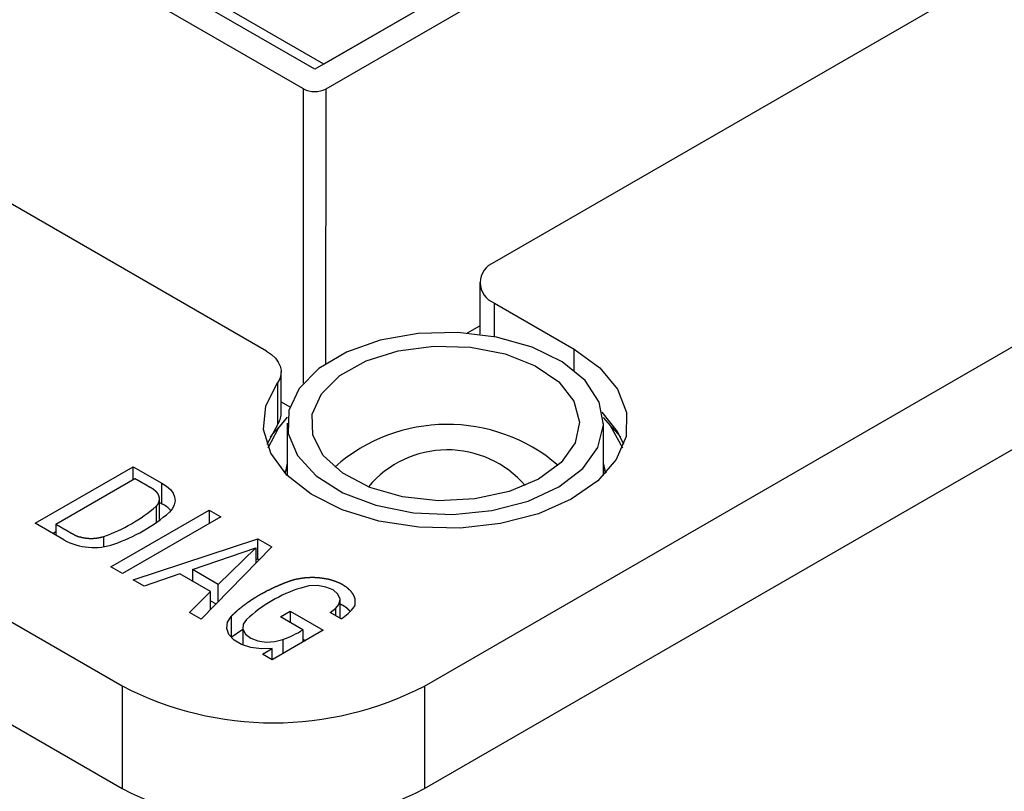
# Model space of a CAD drawing. Extents: x 7.6 to 27.1, y 2.7 to 20.5.
# Tile 123 of 136: x 24.358 to 24.974, y 19.065 to 19.548. Entities that reach past the tile are written whole.
import ezdxf

# ---------------------------------------------------------------- set-up
doc = ezdxf.new("R2010")
doc.units = 0
doc.layers.get('0').update_dxf_attribs({"linetype": 'CONTINUOUS'})

msp = doc.modelspace()

# ---------------------------------------------------------------- linework, layer by layer
at = {"color": 7, "linetype": 'CONTINUOUS'}
for p, q in [((24.51226, 19.34061), (23.56717, 19.88649)), ((23.2526, 19.80633), (24.42183, 19.131)), ((24.54239, 19.51728), (24.09621, 19.77498)), ((24.54805, 19.52054), (24.10186, 19.77824)), ((24.53532, 19.50503), (24.07499, 19.7709)), ((23.25259, 19.74204), (24.42182, 19.06671)), ((24.9193, 19.73486), (24.54239, 19.51728)), ((24.91364, 19.7316), (24.54805, 19.52054)), ((24.54946, 19.50503), (24.94051, 19.73078)), ((24.61114, 19.13097), (25.47136, 19.62756)), ((24.61112, 19.06668), (25.47134, 19.56328)), ((24.95016, 19.56684), (24.65486, 19.39637)), ((24.6457, 19.38362), (24.6457, 19.35128)), ((24.65486, 19.37085), (24.70478, 19.34202)), ((24.63805, 19.35208), (24.6457, 19.3565)), ((24.52141, 19.30149), (24.52142, 19.32785)), ((24.519, 19.32089), (24.51899, 19.29453)), ((24.52141, 19.30893), (24.5268, 19.30582)), ((24.51969, 19.29247), (24.52539, 19.29928)), ((24.51899, 19.29453), (24.51248, 19.28233)), ((24.51327, 19.28025), (24.51969, 19.29247)), ((24.52344, 19.29716), (24.51442, 19.28696)), ((24.52517, 19.2955), (24.52517, 19.26286)), ((24.72317, 19.26282), (24.72317, 19.29546)), ((24.73392, 19.28691), (24.72491, 19.29712)), ((24.51472, 19.28755), (24.51472, 19.28729)), ((24.36744, 19.23289), (24.42882, 19.26833)), ((24.42881, 19.26034), (24.42882, 19.26833)), ((24.42882, 19.26833), (24.44678, 19.25795)), ((24.38032, 19.23234), (24.42977, 19.26089)), ((24.44678, 19.24509), (24.44678, 19.25795)), ((24.44312, 19.24352), (24.44312, 19.23331)), ((24.44523, 19.23526), (24.44524, 19.24811)), ((24.44524, 19.24599), (24.44678, 19.24509)), ((24.41478, 19.20556), (24.47638, 19.24113)), ((24.48369, 19.23691), (24.42208, 19.20134)), ((24.47638, 19.24113), (24.48369, 19.23691)), ((24.47638, 19.24113), (24.47638, 19.23269)), ((24.3854, 19.22252), (24.36744, 19.23289)), ((24.38032, 19.23234), (24.38031, 19.22546)), ((24.38032, 19.22747), (24.37857, 19.22647)), ((24.4104, 19.21828), (24.4104, 19.22463)), ((24.42867, 19.19754), (24.50674, 19.22324)), ((24.51559, 19.21812), (24.47127, 19.17293)), ((24.50674, 19.22324), (24.51559, 19.21812)), ((24.50674, 19.21038), (24.50674, 19.22324)), ((24.4658, 19.20388), (24.50561, 19.21759)), ((24.50561, 19.21759), (24.48186, 19.19461)), ((24.50561, 19.21759), (24.50561, 19.20795)), ((24.50674, 19.21038), (24.50561, 19.21001)), ((24.50754, 19.20991), (24.50674, 19.21038)), ((24.42208, 19.20134), (24.41478, 19.20556)), ((24.45799, 19.20127), (24.43567, 19.19349)), ((24.47723, 19.19016), (24.45799, 19.20127)), ((24.48186, 19.19461), (24.4658, 19.20388)), ((24.4658, 19.20388), (24.4658, 19.19676)), ((24.43567, 19.19349), (24.42867, 19.19754)), ((24.4658, 19.1969), (24.46564, 19.19685)), ((24.48186, 19.18372), (24.48186, 19.19461)), ((24.46407, 19.17709), (24.47723, 19.19016)), ((24.47723, 19.179), (24.47723, 19.19016)), ((24.47723, 19.18442), (24.48062, 19.18246)), ((24.55833, 19.17344), (24.55833, 19.18474)), ((24.47127, 19.17293), (24.46407, 19.17709)), ((24.52098, 19.17425), (24.52711, 19.17778)), ((24.52711, 19.17778), (24.5271, 19.17072)), ((24.52711, 19.17778), (24.54771, 19.16588)), ((24.55893, 19.17309), (24.55209, 19.17704)), ((24.5554, 19.17943), (24.5554, 19.17513)), ((24.49001, 19.17449), (24.49001, 19.16163)), ((24.53501, 19.16615), (24.52098, 19.17425)), ((24.49001, 19.16163), (24.49729, 19.16654)), ((24.49729, 19.16773), (24.49729, 19.15673)), ((24.54771, 19.16588), (24.51575, 19.14743)), ((24.53501, 19.16615), (24.53501, 19.15855)), ((24.52242, 19.1601), (24.52242, 19.15128)), ((24.53501, 19.16036), (24.53658, 19.15945)), ((24.50972, 19.15091), (24.5157, 19.15441)), ((24.51575, 19.14743), (24.50972, 19.15091)), ((24.5157, 19.14745), (24.5157, 19.15441)), ((24.42183, 19.131), (24.42182, 19.06671)), ((24.61114, 19.13097), (24.61112, 19.06668))]:
    msp.add_line(p, q, dxfattribs=at)
at = {"color": 8, "linetype": 'CONTINUOUS'}
for p, q in [((24.53528, 19.32066), (24.53532, 19.50503)), ((24.54943, 19.33298), (24.54946, 19.50503)), ((24.65485, 19.34983), (24.65486, 19.37085)), ((24.70478, 19.32866), (24.70478, 19.34202)), ((24.52329, 19.26484), (24.52517, 19.26648)), ((24.72317, 19.26643), (24.72504, 19.26479))]:
    msp.add_line(p, q, dxfattribs=at)
at = {"color": 7, "linetype": 'CONTINUOUS', "flags": 128}
for points in [[(24.53269, 19.31735), (24.52616, 19.30353), (24.52578, 19.2892), (24.53158, 19.27527), (24.5432, 19.2626), (24.55991, 19.25201), (24.58065, 19.24414), (24.60414, 19.2395), (24.62888, 19.23838), (24.65332, 19.24084), (24.67593, 19.24674), (24.69529, 19.2557), (24.71019, 19.26716), (24.71967, 19.2804), (24.72316, 19.29459), (24.72043, 19.30883), (24.71165, 19.32224), (24.69737, 19.33396), (24.67849, 19.34327), (24.6562, 19.34957), (24.6319, 19.35247), (24.60711, 19.35179), (24.5834, 19.34758), (24.56224, 19.34009), (24.54498, 19.3298), (24.53269, 19.31735)], [(24.70478, 19.34202), (24.72089, 19.33031), (24.73201, 19.31682), (24.73757, 19.30222), (24.73729, 19.28728), (24.73117, 19.27275), (24.71954, 19.2594), (24.703, 19.24791), (24.68239, 19.23888), (24.65878, 19.23275), (24.63339, 19.22987), (24.60752, 19.23036), (24.58251, 19.23421), (24.55965, 19.24122), (24.54011, 19.25103), (24.52491, 19.26313), (24.51482, 19.27689), (24.51037, 19.29162), (24.51179, 19.30654), (24.519, 19.32089)], [(24.54655, 19.31404), (24.5581, 19.32544), (24.57454, 19.33462), (24.59466, 19.3409), (24.61698, 19.34381), (24.63982, 19.34313), (24.66151, 19.33893), (24.68043, 19.33149), (24.69517, 19.32139), (24.70465, 19.30937), (24.70816, 19.29632), (24.70544, 19.2832), (24.6967, 19.271), (24.68257, 19.26061), (24.66412, 19.2528), (24.6427, 19.24817), (24.61991, 19.24704), (24.59743, 19.2495), (24.57694, 19.25538), (24.55995, 19.26423), (24.54772, 19.27539), (24.54117, 19.28805), (24.54077, 19.30126), (24.54655, 19.31404)], [(24.51226, 19.34061), (24.51527, 19.3386), (24.51774, 19.33634), (24.5196, 19.33391), (24.52083, 19.33134), (24.52138, 19.3287), (24.52126, 19.32604), (24.52046, 19.32342), (24.519, 19.32089)], [(24.73586, 19.28228), (24.732, 19.29046), (24.72242, 19.30249)], [(24.72296, 19.29924), (24.72731, 19.29423), (24.73507, 19.2802)], [(24.52517, 19.27071), (24.52486, 19.26959), (24.52388, 19.2642)], [(24.72445, 19.26415), (24.7242, 19.26613), (24.72317, 19.27066)], [(24.44678, 19.25795), (24.44969, 19.25614), (24.45203, 19.25406), (24.45371, 19.25179), (24.4547, 19.24939), (24.45497, 19.24692), (24.4545, 19.24446), (24.45331, 19.24209), (24.45144, 19.23986)], [(24.5554, 19.17943), (24.55776, 19.18229), (24.55829, 19.18545), (24.55692, 19.18851), (24.55383, 19.19113), (24.54937, 19.19298), (24.54409, 19.19384), (24.53862, 19.19361), (24.53362, 19.19232)], [(24.5157, 19.15441), (24.509, 19.15422), (24.50246, 19.15511), (24.49661, 19.15702), (24.49191, 19.15978), (24.48871, 19.16319), (24.48728, 19.16698), (24.48773, 19.17085), (24.49001, 19.17449)], [(24.49962, 19.17254), (24.49763, 19.16962), (24.49744, 19.16649), (24.49906, 19.1635), (24.50232, 19.161), (24.50683, 19.15926), (24.51209, 19.15849), (24.5175, 19.15878), (24.52242, 19.1601)]]:
    msp.add_lwpolyline(points, dxfattribs=at)
at = {"color": 7}
for points in [[(24.4431, 19.2435, 0), (24.4432, 19.2436, 0), (24.4432, 19.2436, 0), (24.4433, 19.2437, 0), (24.4433, 19.2437, 0), (24.4434, 19.2438, 0), (24.4434, 19.2438, 0), (24.4435, 19.2439, 0), (24.4435, 19.2439, 0), (24.4435, 19.244, 0), (24.4436, 19.244, 0), (24.4436, 19.2441, 0), (24.4437, 19.2441, 0), (24.4437, 19.2442, 0), (24.4438, 19.2442, 0), (24.4438, 19.2443, 0), (24.4438, 19.2443, 0), (24.4439, 19.2444, 0), (24.4439, 19.2445, 0), (24.444, 19.2445, 0), (24.444, 19.2446, 0), (24.444, 19.2446, 0), (24.4441, 19.2447, 0), (24.4441, 19.2447, 0), (24.4442, 19.2448, 0), (24.4442, 19.2448, 0), (24.4442, 19.2449, 0), (24.4443, 19.245, 0), (24.4443, 19.245, 0), (24.4443, 19.2451, 0), (24.4444, 19.2451, 0), (24.4444, 19.2452, 0), (24.4444, 19.2452, 0), (24.4445, 19.2453, 0), (24.4445, 19.2454, 0), (24.4445, 19.2454, 0), (24.4446, 19.2455, 0), (24.4446, 19.2455, 0), (24.4446, 19.2456, 0), (24.4446, 19.2456, 0), (24.4447, 19.2457, 0), (24.4447, 19.2458, 0), (24.4447, 19.2458, 0), (24.4448, 19.2459, 0), (24.4448, 19.2459, 0), (24.4448, 19.246, 0), (24.4448, 19.2461, 0), (24.4448, 19.2461, 0), (24.4449, 19.2462, 0), (24.4449, 19.2462, 0), (24.4449, 19.2463, 0), (24.4449, 19.2464, 0), (24.445, 19.2464, 0), (24.445, 19.2465, 0), (24.445, 19.2465, 0), (24.445, 19.2466, 0), (24.445, 19.2467, 0), (24.445, 19.2467, 0), (24.4451, 19.2468, 0), (24.4451, 19.2469, 0), (24.4451, 19.2469, 0), (24.4451, 19.247, 0), (24.4451, 19.247, 0), (24.4451, 19.2471, 0), (24.4451, 19.2472, 0), (24.4452, 19.2472, 0), (24.4452, 19.2473, 0), (24.4452, 19.2474, 0), (24.4452, 19.2474, 0), (24.4452, 19.2475, 0), (24.4452, 19.2475, 0), (24.4452, 19.2476, 0), (24.4452, 19.2477, 0), (24.4452, 19.2477, 0), (24.4452, 19.2478, 0), (24.4452, 19.2479, 0), (24.4452, 19.2479, 0), (24.4452, 19.248, 0), (24.4452, 19.248, 0), (24.4452, 19.2481, 0), (24.4452, 19.2482, 0), (24.4452, 19.2482, 0), (24.4452, 19.2483, 0), (24.4452, 19.2484, 0), (24.4452, 19.2484, 0), (24.4452, 19.2485, 0), (24.4452, 19.2486, 0), (24.4452, 19.2486, 0), (24.4452, 19.2487, 0), (24.4452, 19.2487, 0), (24.4452, 19.2488, 0), (24.4452, 19.2489, 0), (24.4452, 19.2489, 0), (24.4452, 19.249, 0), (24.4452, 19.2491, 0), (24.4451, 19.2491, 0), (24.4451, 19.2492, 0), (24.4451, 19.2492, 0), (24.4451, 19.2493, 0), (24.4451, 19.2494, 0), (24.4451, 19.2494, 0), (24.4451, 19.2495, 0), (24.445, 19.2496, 0), (24.445, 19.2496, 0), (24.445, 19.2497, 0), (24.445, 19.2497, 0), (24.445, 19.2498, 0), (24.4449, 19.2499, 0), (24.4449, 19.2499, 0), (24.4449, 19.25, 0), (24.4449, 19.2501, 0), (24.4448, 19.2501, 0), (24.4448, 19.2502, 0), (24.4448, 19.2502, 0), (24.4448, 19.2503, 0), (24.4447, 19.2504, 0), (24.4447, 19.2504, 0), (24.4447, 19.2505, 0), (24.4447, 19.2506, 0), (24.4446, 19.2506, 0), (24.4446, 19.2507, 0), (24.4446, 19.2507, 0), (24.4445, 19.2508, 0), (24.4445, 19.2509, 0), (24.4445, 19.2509, 0), (24.4444, 19.251, 0), (24.4444, 19.251, 0), (24.4444, 19.2511, 0), (24.4443, 19.2512, 0), (24.4443, 19.2512, 0), (24.4443, 19.2513, 0), (24.4442, 19.2513, 0), (24.4442, 19.2514, 0), (24.4441, 19.2515, 0), (24.4441, 19.2515, 0), (24.4441, 19.2516, 0), (24.444, 19.2516, 0), (24.444, 19.2517, 0), (24.4439, 19.2517, 0), (24.4439, 19.2518, 0), (24.4439, 19.2519, 0), (24.4438, 19.2519, 0), (24.4438, 19.252, 0), (24.4437, 19.252, 0), (24.4437, 19.2521, 0), (24.4436, 19.2521, 0), (24.4436, 19.2522, 0), (24.4435, 19.2523, 0), (24.4435, 19.2523, 0), (24.4434, 19.2524, 0), (24.4434, 19.2524, 0), (24.4433, 19.2525, 0), (24.4433, 19.2525, 0), (24.4432, 19.2526, 0), (24.4432, 19.2526, 0), (24.4431, 19.2527, 0), (24.4431, 19.2527, 0), (24.443, 19.2528, 0), (24.443, 19.2528, 0), (24.4429, 19.2529, 0), (24.4429, 19.253, 0), (24.4428, 19.253, 0), (24.4428, 19.2531, 0), (24.4427, 19.2531, 0), (24.4427, 19.2532, 0), (24.4426, 19.2532, 0), (24.4425, 19.2533, 0), (24.4425, 19.2533, 0), (24.4424, 19.2534, 0), (24.4424, 19.2534, 0), (24.4423, 19.2535, 0), (24.4422, 19.2535, 0), (24.4422, 19.2536, 0), (24.4421, 19.2536, 0), (24.4421, 19.2537, 0), (24.442, 19.2537, 0), (24.4419, 19.2537, 0), (24.4419, 19.2538, 0), (24.4418, 19.2538, 0), (24.4417, 19.2539, 0), (24.4417, 19.2539, 0), (24.4416, 19.254, 0), (24.4416, 19.254, 0), (24.4415, 19.2541, 0), (24.4414, 19.2541, 0), (24.4414, 19.2542, 0), (24.4413, 19.2542, 0), (24.4412, 19.2542, 0), (24.4412, 19.2543, 0), (24.4411, 19.2543, 0), (24.441, 19.2544, 0), (24.441, 19.2544, 0), (24.4409, 19.2545, 0), (24.4408, 19.2545, 0), (24.4408, 19.2545, 0), (24.4407, 19.2546, 0), (24.4406, 19.2546, 0), (24.4405, 19.2547, 0), (24.4405, 19.2547, 0), (24.4404, 19.2548, 0), (24.4403, 19.2548, 0), (24.4403, 19.2548, 0), (24.4402, 19.2549, 0), (24.4401, 19.2549, 0), (24.4401, 19.255, 0), (24.44, 19.255, 0), (24.4399, 19.255, 0), (24.4398, 19.2551, 0), (24.4398, 19.2551, 0), (24.4397, 19.2552, 0), (24.4396, 19.2552, 0), (24.4396, 19.2552, 0), (24.4395, 19.2553, 0), (24.4394, 19.2553, 0), (24.4394, 19.2554, 0), (24.4393, 19.2554, 0), (24.4392, 19.2554, 0), (24.4391, 19.2555, 0), (24.4391, 19.2555, 0), (24.439, 19.2556, 0), (24.4389, 19.2556, 0), (24.4389, 19.2556, 0), (24.4388, 19.2557, 0), (24.4387, 19.2557, 0), (24.4387, 19.2558, 0), (24.4386, 19.2558, 0), (24.4385, 19.2558, 0), (24.4384, 19.2559, 0), (24.4384, 19.2559, 0), (24.4383, 19.256, 0), (24.4382, 19.256, 0), (24.4382, 19.256, 0), (24.4381, 19.2561, 0), (24.438, 19.2561, 0), (24.438, 19.2562, 0), (24.4379, 19.2562, 0), (24.4378, 19.2562, 0), (24.4377, 19.2563, 0), (24.4377, 19.2563, 0), (24.4376, 19.2564, 0), (24.4375, 19.2564, 0), (24.4375, 19.2564, 0), (24.4374, 19.2565, 0), (24.4373, 19.2565, 0), (24.4373, 19.2566, 0), (24.4372, 19.2566, 0), (24.4371, 19.2566, 0), (24.437, 19.2567, 0), (24.437, 19.2567, 0), (24.4369, 19.2568, 0), (24.4368, 19.2568, 0), (24.4368, 19.2569, 0), (24.4367, 19.2569, 0), (24.4366, 19.2569, 0), (24.4366, 19.257, 0), (24.4365, 19.257, 0), (24.4364, 19.2571, 0), (24.4363, 19.2571, 0), (24.4363, 19.2571, 0), (24.4362, 19.2572, 0), (24.4361, 19.2572, 0), (24.4361, 19.2573, 0), (24.436, 19.2573, 0), (24.4359, 19.2573, 0), (24.4359, 19.2574, 0), (24.4358, 19.2574, 0), (24.4357, 19.2575, 0), (24.4356, 19.2575, 0), (24.4356, 19.2575, 0), (24.4355, 19.2576, 0), (24.4354, 19.2576, 0), (24.4354, 19.2577, 0), (24.4353, 19.2577, 0), (24.4352, 19.2577, 0), (24.4352, 19.2578, 0), (24.4351, 19.2578, 0), (24.435, 19.2579, 0), (24.4349, 19.2579, 0), (24.4349, 19.2579, 0), (24.4348, 19.258, 0), (24.4347, 19.258, 0), (24.4347, 19.2581, 0), (24.4346, 19.2581, 0), (24.4345, 19.2581, 0), (24.4345, 19.2582, 0), (24.4344, 19.2582, 0), (24.4343, 19.2583, 0), (24.4342, 19.2583, 0), (24.4342, 19.2583, 0), (24.4341, 19.2584, 0), (24.434, 19.2584, 0), (24.434, 19.2585, 0), (24.4339, 19.2585, 0), (24.4338, 19.2585, 0), (24.4338, 19.2586, 0), (24.4337, 19.2586, 0), (24.4336, 19.2587, 0), (24.4335, 19.2587, 0), (24.4335, 19.2588, 0), (24.4334, 19.2588, 0), (24.4333, 19.2588, 0), (24.4333, 19.2589, 0), (24.4332, 19.2589, 0), (24.4331, 19.259, 0), (24.4331, 19.259, 0), (24.433, 19.259, 0), (24.4329, 19.2591, 0), (24.4328, 19.2591, 0), (24.4328, 19.2592, 0), (24.4327, 19.2592, 0), (24.4326, 19.2592, 0), (24.4326, 19.2593, 0), (24.4325, 19.2593, 0), (24.4324, 19.2594, 0), (24.4324, 19.2594, 0), (24.4323, 19.2594, 0), (24.4322, 19.2595, 0), (24.4322, 19.2595, 0), (24.4321, 19.2596, 0), (24.432, 19.2596, 0), (24.4319, 19.2596, 0), (24.4319, 19.2597, 0), (24.4318, 19.2597, 0), (24.4317, 19.2598, 0), (24.4317, 19.2598, 0), (24.4316, 19.2598, 0), (24.4315, 19.2599, 0), (24.4315, 19.2599, 0), (24.4314, 19.26, 0), (24.4313, 19.26, 0), (24.4312, 19.26, 0), (24.4312, 19.2601, 0), (24.4311, 19.2601, 0), (24.431, 19.2602, 0), (24.431, 19.2602, 0), (24.4309, 19.2602, 0), (24.4308, 19.2603, 0), (24.4308, 19.2603, 0), (24.4307, 19.2604, 0), (24.4306, 19.2604, 0), (24.4305, 19.2604, 0), (24.4305, 19.2605, 0), (24.4304, 19.2605, 0), (24.4303, 19.2606, 0), (24.4303, 19.2606, 0), (24.4302, 19.2606, 0), (24.4301, 19.2607, 0), (24.4301, 19.2607, 0), (24.43, 19.2608, 0), (24.4299, 19.2608, 0), (24.4298, 19.2609, 0), (24.4298, 19.2609, 0)], [(24.3803, 19.2323, 0), (24.3804, 19.2323, 0), (24.3805, 19.2323, 0), (24.3805, 19.2322, 0), (24.3806, 19.2322, 0), (24.3807, 19.2321, 0), (24.3808, 19.2321, 0), (24.3808, 19.232, 0), (24.3809, 19.232, 0), (24.381, 19.2319, 0), (24.3811, 19.2319, 0), (24.3812, 19.2319, 0), (24.3812, 19.2318, 0), (24.3813, 19.2318, 0), (24.3814, 19.2317, 0), (24.3815, 19.2317, 0), (24.3815, 19.2316, 0), (24.3816, 19.2316, 0), (24.3817, 19.2315, 0), (24.3818, 19.2315, 0), (24.3818, 19.2315, 0), (24.3819, 19.2314, 0), (24.382, 19.2314, 0), (24.3821, 19.2313, 0), (24.3821, 19.2313, 0), (24.3822, 19.2312, 0), (24.3823, 19.2312, 0), (24.3824, 19.2312, 0), (24.3824, 19.2311, 0), (24.3825, 19.2311, 0), (24.3826, 19.231, 0), (24.3827, 19.231, 0), (24.3828, 19.2309, 0), (24.3828, 19.2309, 0), (24.3829, 19.2308, 0), (24.383, 19.2308, 0), (24.3831, 19.2308, 0), (24.3831, 19.2307, 0), (24.3832, 19.2307, 0), (24.3833, 19.2306, 0), (24.3834, 19.2306, 0), (24.3834, 19.2305, 0), (24.3835, 19.2305, 0), (24.3836, 19.2304, 0), (24.3837, 19.2304, 0), (24.3837, 19.2304, 0), (24.3838, 19.2303, 0), (24.3839, 19.2303, 0), (24.384, 19.2302, 0), (24.384, 19.2302, 0), (24.3841, 19.2301, 0), (24.3842, 19.2301, 0), (24.3843, 19.2301, 0), (24.3844, 19.23, 0), (24.3844, 19.23, 0), (24.3845, 19.2299, 0), (24.3846, 19.2299, 0), (24.3847, 19.2298, 0), (24.3847, 19.2298, 0), (24.3848, 19.2297, 0), (24.3849, 19.2297, 0), (24.385, 19.2297, 0), (24.385, 19.2296, 0), (24.3851, 19.2296, 0), (24.3852, 19.2295, 0), (24.3853, 19.2295, 0), (24.3853, 19.2294, 0), (24.3854, 19.2294, 0), (24.3855, 19.2293, 0), (24.3856, 19.2293, 0), (24.3856, 19.2293, 0), (24.3857, 19.2292, 0), (24.3858, 19.2292, 0), (24.3859, 19.2291, 0), (24.386, 19.2291, 0), (24.386, 19.229, 0), (24.3861, 19.229, 0), (24.3862, 19.229, 0), (24.3863, 19.2289, 0), (24.3863, 19.2289, 0), (24.3864, 19.2288, 0), (24.3865, 19.2288, 0), (24.3866, 19.2287, 0), (24.3866, 19.2287, 0), (24.3867, 19.2286, 0), (24.3868, 19.2286, 0), (24.3869, 19.2286, 0), (24.3869, 19.2285, 0), (24.387, 19.2285, 0), (24.3871, 19.2284, 0), (24.3872, 19.2284, 0), (24.3872, 19.2283, 0), (24.3873, 19.2283, 0), (24.3874, 19.2282, 0), (24.3875, 19.2282, 0), (24.3876, 19.2282, 0), (24.3876, 19.2281, 0), (24.3877, 19.2281, 0), (24.3878, 19.228, 0), (24.3879, 19.228, 0), (24.3879, 19.2279, 0), (24.388, 19.2279, 0), (24.3881, 19.2279, 0), (24.3882, 19.2278, 0), (24.3882, 19.2278, 0), (24.3883, 19.2277, 0), (24.3884, 19.2277, 0), (24.3885, 19.2276, 0), (24.3885, 19.2276, 0), (24.3886, 19.2275, 0), (24.3887, 19.2275, 0), (24.3888, 19.2275, 0), (24.3888, 19.2274, 0), (24.3889, 19.2274, 0), (24.389, 19.2273, 0), (24.3891, 19.2273, 0), (24.3892, 19.2272, 0), (24.3892, 19.2272, 0), (24.3893, 19.2271, 0), (24.3894, 19.2271, 0), (24.3895, 19.2271, 0), (24.3895, 19.227, 0), (24.3896, 19.227, 0), (24.3897, 19.2269, 0), (24.3898, 19.2269, 0), (24.3898, 19.2268, 0), (24.3899, 19.2268, 0), (24.39, 19.2268, 0), (24.3901, 19.2267, 0), (24.3901, 19.2267, 0), (24.3902, 19.2266, 0), (24.3903, 19.2266, 0), (24.3904, 19.2265, 0), (24.3904, 19.2265, 0), (24.3905, 19.2264, 0), (24.3906, 19.2264, 0), (24.3907, 19.2264, 0), (24.3907, 19.2263, 0), (24.3908, 19.2263, 0), (24.3909, 19.2262, 0), (24.391, 19.2262, 0), (24.391, 19.2262, 0), (24.3911, 19.2261, 0), (24.3912, 19.2261, 0), (24.3913, 19.226, 0), (24.3913, 19.226, 0), (24.3914, 19.226, 0), (24.3915, 19.2259, 0), (24.3915, 19.2259, 0), (24.3916, 19.2258, 0), (24.3917, 19.2258, 0), (24.3918, 19.2258, 0), (24.3918, 19.2257, 0), (24.3919, 19.2257, 0), (24.392, 19.2257, 0), (24.392, 19.2256, 0), (24.3921, 19.2256, 0), (24.3922, 19.2255, 0), (24.3923, 19.2255, 0), (24.3923, 19.2255, 0), (24.3924, 19.2254, 0), (24.3925, 19.2254, 0), (24.3926, 19.2254, 0), (24.3926, 19.2253, 0), (24.3927, 19.2253, 0), (24.3928, 19.2253, 0), (24.3929, 19.2252, 0), (24.3929, 19.2252, 0), (24.393, 19.2252, 0), (24.3931, 19.2251, 0), (24.3932, 19.2251, 0), (24.3933, 19.2251, 0), (24.3933, 19.225, 0), (24.3934, 19.225, 0), (24.3935, 19.225, 0), (24.3936, 19.2249, 0), (24.3937, 19.2249, 0), (24.3937, 19.2249, 0), (24.3938, 19.2249, 0), (24.3939, 19.2248, 0), (24.394, 19.2248, 0), (24.3941, 19.2248, 0), (24.3942, 19.2247, 0), (24.3942, 19.2247, 0), (24.3943, 19.2247, 0), (24.3944, 19.2246, 0), (24.3945, 19.2246, 0), (24.3946, 19.2246, 0), (24.3947, 19.2246, 0), (24.3948, 19.2245, 0), (24.3949, 19.2245, 0), (24.3949, 19.2245, 0), (24.395, 19.2245, 0), (24.3951, 19.2244, 0), (24.3952, 19.2244, 0), (24.3953, 19.2244, 0), (24.3954, 19.2244, 0), (24.3955, 19.2243, 0), (24.3956, 19.2243, 0), (24.3957, 19.2243, 0), (24.3958, 19.2243, 0), (24.3959, 19.2242, 0), (24.3959, 19.2242, 0), (24.396, 19.2242, 0), (24.3961, 19.2242, 0), (24.3962, 19.2241, 0), (24.3963, 19.2241, 0), (24.3964, 19.2241, 0), (24.3965, 19.2241, 0), (24.3966, 19.224, 0), (24.3967, 19.224, 0), (24.3968, 19.224, 0), (24.3969, 19.224, 0), (24.397, 19.224, 0), (24.3971, 19.2239, 0), (24.3972, 19.2239, 0), (24.3973, 19.2239, 0), (24.3974, 19.2239, 0), (24.3975, 19.2239, 0), (24.3976, 19.2239, 0), (24.3977, 19.2238, 0), (24.3978, 19.2238, 0), (24.3979, 19.2238, 0), (24.398, 19.2238, 0), (24.3981, 19.2238, 0), (24.3982, 19.2237, 0), (24.3983, 19.2237, 0), (24.3984, 19.2237, 0), (24.3985, 19.2237, 0), (24.3986, 19.2237, 0), (24.3987, 19.2237, 0), (24.3988, 19.2237, 0), (24.3989, 19.2236, 0), (24.399, 19.2236, 0), (24.3991, 19.2236, 0), (24.3992, 19.2236, 0), (24.3993, 19.2236, 0), (24.3994, 19.2236, 0), (24.3995, 19.2236, 0), (24.3996, 19.2236, 0), (24.3997, 19.2236, 0), (24.3998, 19.2235, 0), (24.3999, 19.2235, 0), (24.4, 19.2235, 0), (24.4001, 19.2235, 0), (24.4002, 19.2235, 0), (24.4003, 19.2235, 0), (24.4004, 19.2235, 0), (24.4005, 19.2235, 0), (24.4006, 19.2235, 0), (24.4007, 19.2235, 0), (24.4008, 19.2235, 0), (24.4009, 19.2235, 0), (24.401, 19.2234, 0), (24.4011, 19.2234, 0), (24.4012, 19.2234, 0), (24.4013, 19.2234, 0), (24.4014, 19.2234, 0), (24.4015, 19.2234, 0), (24.4016, 19.2234, 0), (24.4017, 19.2234, 0), (24.4018, 19.2234, 0), (24.4019, 19.2234, 0), (24.402, 19.2234, 0), (24.4021, 19.2234, 0), (24.4022, 19.2234, 0), (24.4024, 19.2234, 0), (24.4025, 19.2234, 0), (24.4026, 19.2234, 0), (24.4027, 19.2234, 0), (24.4028, 19.2234, 0), (24.4029, 19.2234, 0), (24.403, 19.2234, 0), (24.4031, 19.2234, 0), (24.4032, 19.2234, 0), (24.4033, 19.2234, 0), (24.4034, 19.2234, 0), (24.4035, 19.2234, 0), (24.4036, 19.2234, 0), (24.4037, 19.2234, 0), (24.4038, 19.2234, 0), (24.4039, 19.2234, 0), (24.404, 19.2235, 0), (24.4041, 19.2235, 0), (24.4042, 19.2235, 0), (24.4043, 19.2235, 0), (24.4044, 19.2235, 0), (24.4045, 19.2235, 0), (24.4046, 19.2235, 0), (24.4047, 19.2235, 0), (24.4048, 19.2235, 0), (24.4049, 19.2235, 0), (24.405, 19.2235, 0), (24.4051, 19.2235, 0), (24.4052, 19.2235, 0), (24.4053, 19.2236, 0), (24.4054, 19.2236, 0), (24.4055, 19.2236, 0), (24.4056, 19.2236, 0), (24.4057, 19.2236, 0), (24.4058, 19.2236, 0), (24.4059, 19.2236, 0), (24.406, 19.2236, 0), (24.4061, 19.2237, 0), (24.4062, 19.2237, 0), (24.4063, 19.2237, 0), (24.4064, 19.2237, 0), (24.4065, 19.2237, 0), (24.4066, 19.2237, 0), (24.4067, 19.2237, 0), (24.4068, 19.2238, 0), (24.4069, 19.2238, 0), (24.407, 19.2238, 0), (24.407, 19.2238, 0), (24.4071, 19.2238, 0), (24.4072, 19.2238, 0), (24.4073, 19.2239, 0), (24.4074, 19.2239, 0), (24.4075, 19.2239, 0), (24.4076, 19.2239, 0), (24.4077, 19.2239, 0), (24.4078, 19.2239, 0), (24.4079, 19.224, 0), (24.408, 19.224, 0), (24.4081, 19.224, 0), (24.4082, 19.224, 0), (24.4083, 19.224, 0), (24.4083, 19.2241, 0), (24.4084, 19.2241, 0), (24.4085, 19.2241, 0), (24.4086, 19.2241, 0), (24.4087, 19.2241, 0), (24.4088, 19.2242, 0), (24.4089, 19.2242, 0), (24.409, 19.2242, 0), (24.4091, 19.2242, 0), (24.4091, 19.2243, 0), (24.4092, 19.2243, 0), (24.4093, 19.2243, 0), (24.4094, 19.2243, 0), (24.4095, 19.2243, 0), (24.4096, 19.2244, 0), (24.4097, 19.2244, 0), (24.4097, 19.2244, 0), (24.4098, 19.2244, 0), (24.4099, 19.2245, 0), (24.41, 19.2245, 0), (24.4101, 19.2245, 0), (24.4102, 19.2245, 0), (24.4102, 19.2246, 0), (24.4103, 19.2246, 0), (24.4104, 19.2246, 0)], [(24.49, 19.1745, 0), (24.4901, 19.1746, 0), (24.4902, 19.1747, 0), (24.4903, 19.1748, 0), (24.4904, 19.1748, 0), (24.4904, 19.1749, 0), (24.4905, 19.175, 0), (24.4906, 19.1751, 0), (24.4907, 19.1752, 0), (24.4908, 19.1753, 0), (24.4909, 19.1754, 0), (24.491, 19.1755, 0), (24.4911, 19.1755, 0), (24.4912, 19.1756, 0), (24.4912, 19.1757, 0), (24.4913, 19.1758, 0), (24.4914, 19.1759, 0), (24.4915, 19.176, 0), (24.4916, 19.1761, 0), (24.4917, 19.1762, 0), (24.4918, 19.1762, 0), (24.4919, 19.1763, 0), (24.492, 19.1764, 0), (24.4921, 19.1765, 0), (24.4922, 19.1766, 0), (24.4922, 19.1767, 0), (24.4923, 19.1768, 0), (24.4924, 19.1768, 0), (24.4925, 19.1769, 0), (24.4926, 19.177, 0), (24.4927, 19.1771, 0), (24.4928, 19.1772, 0), (24.4929, 19.1773, 0), (24.493, 19.1774, 0), (24.4931, 19.1775, 0), (24.4932, 19.1775, 0), (24.4933, 19.1776, 0), (24.4934, 19.1777, 0), (24.4935, 19.1778, 0), (24.4936, 19.1779, 0), (24.4937, 19.178, 0), (24.4938, 19.1781, 0), (24.4939, 19.1781, 0), (24.494, 19.1782, 0), (24.4941, 19.1783, 0), (24.4941, 19.1784, 0), (24.4942, 19.1785, 0), (24.4943, 19.1786, 0), (24.4944, 19.1786, 0), (24.4945, 19.1787, 0), (24.4946, 19.1788, 0), (24.4947, 19.1789, 0), (24.4948, 19.179, 0), (24.4949, 19.1791, 0), (24.495, 19.1792, 0), (24.4951, 19.1792, 0), (24.4952, 19.1793, 0), (24.4953, 19.1794, 0), (24.4954, 19.1795, 0), (24.4955, 19.1796, 0), (24.4956, 19.1797, 0), (24.4957, 19.1797, 0), (24.4958, 19.1798, 0), (24.4959, 19.1799, 0), (24.4961, 19.18, 0), (24.4962, 19.1801, 0), (24.4963, 19.1802, 0), (24.4964, 19.1802, 0), (24.4965, 19.1803, 0), (24.4966, 19.1804, 0), (24.4967, 19.1805, 0), (24.4968, 19.1806, 0), (24.4969, 19.1807, 0), (24.497, 19.1807, 0), (24.4971, 19.1808, 0), (24.4972, 19.1809, 0), (24.4973, 19.181, 0), (24.4974, 19.1811, 0), (24.4975, 19.1812, 0), (24.4976, 19.1812, 0), (24.4977, 19.1813, 0), (24.4978, 19.1814, 0), (24.4979, 19.1815, 0), (24.498, 19.1816, 0), (24.4982, 19.1816, 0), (24.4983, 19.1817, 0), (24.4984, 19.1818, 0), (24.4985, 19.1819, 0), (24.4986, 19.182, 0), (24.4987, 19.182, 0), (24.4988, 19.1821, 0), (24.4989, 19.1822, 0), (24.499, 19.1823, 0), (24.4991, 19.1824, 0), (24.4992, 19.1825, 0), (24.4993, 19.1825, 0), (24.4995, 19.1826, 0), (24.4996, 19.1827, 0), (24.4997, 19.1828, 0), (24.4998, 19.1829, 0), (24.4999, 19.1829, 0), (24.5, 19.183, 0), (24.5001, 19.1831, 0), (24.5002, 19.1832, 0), (24.5003, 19.1833, 0), (24.5005, 19.1833, 0), (24.5006, 19.1834, 0), (24.5007, 19.1835, 0), (24.5008, 19.1836, 0), (24.5009, 19.1837, 0), (24.501, 19.1837, 0), (24.5011, 19.1838, 0), (24.5012, 19.1839, 0), (24.5014, 19.184, 0), (24.5015, 19.184, 0), (24.5016, 19.1841, 0), (24.5017, 19.1842, 0), (24.5018, 19.1843, 0), (24.5019, 19.1844, 0), (24.5021, 19.1844, 0), (24.5022, 19.1845, 0), (24.5023, 19.1846, 0), (24.5024, 19.1847, 0), (24.5025, 19.1848, 0), (24.5026, 19.1848, 0), (24.5027, 19.1849, 0), (24.5029, 19.185, 0), (24.503, 19.1851, 0), (24.5031, 19.1851, 0), (24.5032, 19.1852, 0), (24.5033, 19.1853, 0), (24.5035, 19.1854, 0), (24.5036, 19.1854, 0), (24.5037, 19.1855, 0), (24.5038, 19.1856, 0), (24.5039, 19.1857, 0), (24.504, 19.1858, 0), (24.5042, 19.1858, 0), (24.5043, 19.1859, 0), (24.5044, 19.186, 0), (24.5045, 19.1861, 0), (24.5046, 19.1861, 0), (24.5048, 19.1862, 0), (24.5049, 19.1863, 0), (24.505, 19.1864, 0), (24.5051, 19.1864, 0), (24.5053, 19.1865, 0), (24.5054, 19.1866, 0), (24.5055, 19.1867, 0), (24.5056, 19.1867, 0), (24.5057, 19.1868, 0), (24.5059, 19.1869, 0), (24.506, 19.187, 0), (24.5061, 19.187, 0), (24.5062, 19.1871, 0), (24.5064, 19.1872, 0), (24.5065, 19.1873, 0), (24.5066, 19.1873, 0), (24.5067, 19.1874, 0), (24.5068, 19.1875, 0), (24.507, 19.1876, 0), (24.5071, 19.1876, 0), (24.5072, 19.1877, 0), (24.5073, 19.1878, 0), (24.5075, 19.1878, 0), (24.5076, 19.1879, 0), (24.5077, 19.188, 0), (24.5078, 19.1881, 0), (24.508, 19.1881, 0), (24.5081, 19.1882, 0), (24.5082, 19.1883, 0), (24.5084, 19.1884, 0), (24.5085, 19.1884, 0), (24.5086, 19.1885, 0), (24.5087, 19.1886, 0), (24.5089, 19.1886, 0), (24.509, 19.1887, 0), (24.5091, 19.1888, 0), (24.5092, 19.1889, 0), (24.5094, 19.1889, 0), (24.5095, 19.189, 0), (24.5096, 19.1891, 0), (24.5098, 19.1891, 0), (24.5099, 19.1892, 0), (24.51, 19.1893, 0), (24.5101, 19.1894, 0), (24.5103, 19.1894, 0), (24.5104, 19.1895, 0), (24.5105, 19.1896, 0), (24.5107, 19.1896, 0), (24.5108, 19.1897, 0), (24.5109, 19.1898, 0), (24.5111, 19.1898, 0), (24.5112, 19.1899, 0), (24.5113, 19.19, 0), (24.5115, 19.19, 0), (24.5116, 19.1901, 0), (24.5117, 19.1902, 0), (24.5118, 19.1903, 0), (24.512, 19.1903, 0), (24.5121, 19.1904, 0), (24.5122, 19.1905, 0), (24.5124, 19.1905, 0), (24.5125, 19.1906, 0), (24.5126, 19.1907, 0), (24.5128, 19.1907, 0), (24.5129, 19.1908, 0), (24.513, 19.1909, 0), (24.5132, 19.1909, 0), (24.5133, 19.191, 0), (24.5134, 19.1911, 0), (24.5136, 19.1911, 0), (24.5137, 19.1912, 0), (24.5138, 19.1913, 0), (24.514, 19.1913, 0), (24.5141, 19.1914, 0), (24.5143, 19.1915, 0), (24.5144, 19.1915, 0), (24.5145, 19.1916, 0), (24.5147, 19.1917, 0), (24.5148, 19.1917, 0), (24.5149, 19.1918, 0), (24.5151, 19.1919, 0), (24.5152, 19.1919, 0), (24.5153, 19.192, 0), (24.5155, 19.1921, 0), (24.5156, 19.1921, 0), (24.5157, 19.1922, 0), (24.5159, 19.1923, 0), (24.516, 19.1923, 0), (24.5162, 19.1924, 0), (24.5163, 19.1925, 0), (24.5164, 19.1925, 0), (24.5166, 19.1926, 0), (24.5167, 19.1926, 0), (24.5169, 19.1927, 0), (24.517, 19.1928, 0), (24.5171, 19.1928, 0), (24.5173, 19.1929, 0), (24.5174, 19.193, 0), (24.5175, 19.193, 0), (24.5177, 19.1931, 0), (24.5178, 19.1932, 0), (24.518, 19.1932, 0), (24.5181, 19.1933, 0), (24.5182, 19.1933, 0), (24.5184, 19.1934, 0), (24.5185, 19.1935, 0), (24.5187, 19.1935, 0), (24.5188, 19.1936, 0), (24.5189, 19.1937, 0), (24.5191, 19.1937, 0), (24.5192, 19.1938, 0), (24.5194, 19.1938, 0), (24.5195, 19.1939, 0), (24.5197, 19.194, 0), (24.5198, 19.194, 0), (24.5199, 19.1941, 0), (24.5201, 19.1941, 0), (24.5202, 19.1942, 0), (24.5204, 19.1943, 0), (24.5205, 19.1943, 0), (24.5206, 19.1944, 0), (24.5208, 19.1944, 0), (24.5209, 19.1945, 0), (24.5211, 19.1946, 0), (24.5212, 19.1946, 0), (24.5214, 19.1947, 0), (24.5215, 19.1947, 0), (24.5217, 19.1948, 0), (24.5218, 19.1949, 0), (24.5219, 19.1949, 0), (24.5221, 19.195, 0), (24.5222, 19.195, 0), (24.5224, 19.1951, 0), (24.5225, 19.1952, 0), (24.5227, 19.1952, 0), (24.5228, 19.1953, 0), (24.523, 19.1953, 0), (24.5231, 19.1954, 0), (24.5232, 19.1954, 0), (24.5234, 19.1955, 0), (24.5235, 19.1956, 0), (24.5237, 19.1956, 0), (24.5238, 19.1957, 0), (24.524, 19.1957, 0), (24.5241, 19.1958, 0), (24.5243, 19.1958, 0), (24.5244, 19.1959, 0), (24.5246, 19.196, 0), (24.5247, 19.196, 0), (24.5248, 19.1961, 0), (24.525, 19.1961, 0), (24.5251, 19.1962, 0), (24.5253, 19.1962, 0), (24.5254, 19.1963, 0), (24.5256, 19.1963, 0), (24.5257, 19.1964, 0), (24.5259, 19.1965, 0), (24.526, 19.1965, 0), (24.5262, 19.1966, 0), (24.5263, 19.1966, 0), (24.5265, 19.1967, 0), (24.5266, 19.1967, 0), (24.5268, 19.1968, 0), (24.5269, 19.1968, 0), (24.5271, 19.1969, 0), (24.5272, 19.1969, 0), (24.5274, 19.197, 0), (24.5275, 19.197, 0), (24.5277, 19.1971, 0), (24.5278, 19.1971, 0), (24.528, 19.1972, 0), (24.5282, 19.1972, 0), (24.5283, 19.1973, 0), (24.5285, 19.1973, 0), (24.5286, 19.1974, 0), (24.5288, 19.1974, 0), (24.529, 19.1975, 0), (24.5291, 19.1975, 0), (24.5293, 19.1976, 0), (24.5294, 19.1976, 0), (24.5296, 19.1977, 0), (24.5298, 19.1977, 0), (24.5299, 19.1977, 0), (24.5301, 19.1978, 0), (24.5303, 19.1978, 0), (24.5304, 19.1979, 0), (24.5306, 19.1979, 0), (24.5308, 19.1979, 0), (24.5309, 19.198, 0), (24.5311, 19.198, 0), (24.5313, 19.1981, 0), (24.5315, 19.1981, 0), (24.5316, 19.1981, 0), (24.5318, 19.1982, 0), (24.532, 19.1982, 0), (24.5322, 19.1982, 0), (24.5323, 19.1983, 0), (24.5325, 19.1983, 0), (24.5327, 19.1983, 0), (24.5329, 19.1984, 0), (24.533, 19.1984, 0), (24.5332, 19.1984, 0), (24.5334, 19.1985, 0), (24.5336, 19.1985, 0), (24.5338, 19.1985, 0), (24.5339, 19.1985, 0), (24.5341, 19.1986, 0), (24.5343, 19.1986, 0), (24.5345, 19.1986, 0), (24.5347, 19.1987, 0), (24.5349, 19.1987, 0), (24.535, 19.1987, 0), (24.5352, 19.1987, 0), (24.5354, 19.1987, 0), (24.5356, 19.1988, 0), (24.5358, 19.1988, 0), (24.536, 19.1988, 0), (24.5362, 19.1988, 0), (24.5363, 19.1988, 0), (24.5365, 19.1989, 0), (24.5367, 19.1989, 0), (24.5369, 19.1989, 0), (24.5371, 19.1989, 0), (24.5373, 19.1989, 0), (24.5375, 19.1989, 0), (24.5377, 19.199, 0), (24.5378, 19.199, 0), (24.538, 19.199, 0), (24.5382, 19.199, 0), (24.5384, 19.199, 0), (24.5386, 19.199, 0), (24.5388, 19.199, 0), (24.539, 19.199, 0), (24.5392, 19.199, 0), (24.5394, 19.199, 0), (24.5395, 19.1991, 0), (24.5397, 19.1991, 0), (24.5399, 19.1991, 0), (24.5401, 19.1991, 0), (24.5403, 19.1991, 0), (24.5405, 19.1991, 0), (24.5407, 19.1991, 0), (24.5409, 19.1991, 0), (24.5411, 19.1991, 0), (24.5413, 19.1991, 0), (24.5415, 19.1991, 0), (24.5416, 19.1991, 0), (24.5418, 19.1991, 0), (24.542, 19.1991, 0), (24.5422, 19.1991, 0), (24.5424, 19.199, 0), (24.5426, 19.199, 0), (24.5428, 19.199, 0), (24.543, 19.199, 0), (24.5432, 19.199, 0), (24.5434, 19.199, 0), (24.5436, 19.199, 0), (24.5437, 19.199, 0), (24.5439, 19.199, 0), (24.5441, 19.199, 0), (24.5443, 19.1989, 0), (24.5445, 19.1989, 0), (24.5447, 19.1989, 0), (24.5449, 19.1989, 0), (24.5451, 19.1989, 0), (24.5453, 19.1989, 0), (24.5454, 19.1988, 0), (24.5456, 19.1988, 0), (24.5458, 19.1988, 0), (24.546, 19.1988, 0), (24.5462, 19.1988, 0), (24.5464, 19.1987, 0), (24.5466, 19.1987, 0), (24.5467, 19.1987, 0), (24.5469, 19.1987, 0), (24.5471, 19.1986, 0), (24.5473, 19.1986, 0), (24.5475, 19.1986, 0), (24.5477, 19.1986, 0), (24.5478, 19.1985, 0), (24.548, 19.1985, 0), (24.5482, 19.1985, 0), (24.5484, 19.1984, 0), (24.5486, 19.1984, 0), (24.5487, 19.1984, 0), (24.5489, 19.1984, 0), (24.5491, 19.1983, 0), (24.5493, 19.1983, 0), (24.5495, 19.1983, 0), (24.5496, 19.1982, 0), (24.5498, 19.1982, 0), (24.55, 19.1981, 0), (24.5502, 19.1981, 0), (24.5503, 19.1981, 0), (24.5505, 19.198, 0), (24.5507, 19.198, 0), (24.5508, 19.198, 0), (24.551, 19.1979, 0), (24.5512, 19.1979, 0), (24.5514, 19.1978, 0), (24.5515, 19.1978, 0), (24.5517, 19.1977, 0), (24.5519, 19.1977, 0), (24.552, 19.1977, 0), (24.5522, 19.1976, 0), (24.5524, 19.1976, 0), (24.5525, 19.1975, 0), (24.5527, 19.1975, 0), (24.5528, 19.1974, 0), (24.553, 19.1974, 0), (24.5532, 19.1973, 0), (24.5533, 19.1973, 0), (24.5535, 19.1972, 0), (24.5536, 19.1972, 0), (24.5538, 19.1971, 0), (24.554, 19.1971, 0), (24.5541, 19.197, 0), (24.5543, 19.197, 0), (24.5544, 19.1969, 0), (24.5546, 19.1969, 0), (24.5547, 19.1968, 0), (24.5549, 19.1968, 0), (24.555, 19.1967, 0), (24.5552, 19.1967, 0), (24.5553, 19.1966, 0), (24.5555, 19.1966, 0), (24.5556, 19.1965, 0), (24.5558, 19.1964, 0), (24.5559, 19.1964, 0), (24.5561, 19.1963, 0), (24.5562, 19.1963, 0), (24.5564, 19.1962, 0), (24.5565, 19.1962, 0), (24.5567, 19.1961, 0), (24.5568, 19.196, 0), (24.5569, 19.196, 0), (24.5571, 19.1959, 0), (24.5572, 19.1958, 0), (24.5574, 19.1958, 0), (24.5575, 19.1957, 0), (24.5576, 19.1957, 0), (24.5578, 19.1956, 0), (24.5579, 19.1955, 0), (24.5581, 19.1955, 0), (24.5582, 19.1954, 0), (24.5583, 19.1953, 0), (24.5585, 19.1952, 0), (24.5586, 19.1952, 0), (24.5587, 19.1951, 0), (24.5589, 19.195, 0), (24.559, 19.195, 0), (24.5591, 19.1949, 0), (24.5593, 19.1948, 0), (24.5594, 19.1947, 0), (24.5595, 19.1947, 0), (24.5597, 19.1946, 0), (24.5598, 19.1945, 0), (24.5599, 19.1944, 0), (24.56, 19.1944, 0), (24.5602, 19.1943, 0), (24.5603, 19.1942, 0), (24.5604, 19.1941, 0), (24.5606, 19.1941, 0), (24.5607, 19.194, 0), (24.5608, 19.1939, 0), (24.5609, 19.1938, 0), (24.561, 19.1937, 0), (24.5612, 19.1937, 0), (24.5613, 19.1936, 0), (24.5614, 19.1935, 0), (24.5615, 19.1934, 0), (24.5616, 19.1933, 0), (24.5618, 19.1932, 0), (24.5619, 19.1932, 0), (24.562, 19.1931, 0), (24.5621, 19.193, 0), (24.5622, 19.1929, 0), (24.5623, 19.1928, 0), (24.5624, 19.1927, 0), (24.5626, 19.1926, 0), (24.5627, 19.1925, 0), (24.5628, 19.1925, 0), (24.5629, 19.1924, 0), (24.563, 19.1923, 0), (24.5631, 19.1922, 0), (24.5632, 19.1921, 0), (24.5633, 19.192, 0), (24.5634, 19.1919, 0), (24.5635, 19.1918, 0), (24.5636, 19.1917, 0), (24.5637, 19.1916, 0), (24.5638, 19.1915, 0), (24.5639, 19.1915, 0), (24.564, 19.1914, 0), (24.5641, 19.1913, 0), (24.5642, 19.1912, 0), (24.5643, 19.1911, 0), (24.5644, 19.191, 0), (24.5645, 19.1909, 0), (24.5645, 19.1908, 0), (24.5646, 19.1907, 0), (24.5647, 19.1906, 0), (24.5648, 19.1905, 0), (24.5649, 19.1904, 0), (24.565, 19.1903, 0), (24.5651, 19.1902, 0), (24.5651, 19.1901, 0), (24.5652, 19.19, 0), (24.5653, 19.1899, 0), (24.5654, 19.1898, 0), (24.5655, 19.1897, 0), (24.5655, 19.1896, 0), (24.5656, 19.1895, 0), (24.5657, 19.1894, 0), (24.5657, 19.1893, 0), (24.5658, 19.1892, 0), (24.5659, 19.1891, 0), (24.5659, 19.189, 0), (24.566, 19.1889, 0), (24.5661, 19.1888, 0), (24.5661, 19.1887, 0), (24.5662, 19.1886, 0), (24.5663, 19.1885, 0), (24.5663, 19.1883, 0), (24.5664, 19.1882, 0), (24.5664, 19.1881, 0), (24.5665, 19.188, 0), (24.5665, 19.1879, 0), (24.5666, 19.1878, 0), (24.5666, 19.1877, 0), (24.5667, 19.1876, 0), (24.5667, 19.1875, 0), (24.5668, 19.1874, 0), (24.5668, 19.1873, 0), (24.5669, 19.1872, 0), (24.5669, 19.1871, 0), (24.567, 19.187, 0), (24.567, 19.1869, 0), (24.567, 19.1868, 0), (24.5671, 19.1866, 0), (24.5671, 19.1865, 0), (24.5671, 19.1864, 0), (24.5672, 19.1863, 0), (24.5672, 19.1862, 0), (24.5672, 19.1861, 0), (24.5673, 19.186, 0), (24.5673, 19.1859, 0), (24.5673, 19.1858, 0), (24.5674, 19.1857, 0), (24.5674, 19.1856, 0), (24.5674, 19.1855, 0), (24.5674, 19.1854, 0), (24.5674, 19.1852, 0), (24.5675, 19.1851, 0), (24.5675, 19.185, 0), (24.5675, 19.1849, 0), (24.5675, 19.1848, 0), (24.5675, 19.1847, 0), (24.5675, 19.1846, 0), (24.5675, 19.1845, 0), (24.5676, 19.1844, 0), (24.5676, 19.1843, 0), (24.5676, 19.1842, 0), (24.5676, 19.1841, 0), (24.5676, 19.184, 0), (24.5676, 19.1839, 0), (24.5676, 19.1837, 0), (24.5676, 19.1836, 0), (24.5676, 19.1835, 0), (24.5676, 19.1834, 0), (24.5676, 19.1833, 0), (24.5676, 19.1832, 0), (24.5676, 19.1831, 0), (24.5676, 19.183, 0), (24.5676, 19.1829, 0), (24.5676, 19.1828, 0), (24.5675, 19.1827, 0), (24.5675, 19.1826, 0), (24.5675, 19.1825, 0), (24.5675, 19.1824, 0), (24.5675, 19.1823, 0), (24.5675, 19.1822, 0), (24.5675, 19.1821, 0), (24.5674, 19.182, 0), (24.5674, 19.1819, 0), (24.5674, 19.1818, 0), (24.5674, 19.1817, 0), (24.5674, 19.1815, 0), (24.5673, 19.1814, 0), (24.5673, 19.1813, 0), (24.5673, 19.1812, 0), (24.5673, 19.1811, 0), (24.5672, 19.181, 0), (24.5672, 19.1809, 0), (24.5672, 19.1808, 0), (24.5671, 19.1807, 0), (24.5671, 19.1806, 0), (24.5671, 19.1805, 0)], [(24.5573, 19.183, 0), (24.5573, 19.1829, 0), (24.5574, 19.1829, 0), (24.5574, 19.1829, 0), (24.5575, 19.1829, 0), (24.5575, 19.1828, 0), (24.5576, 19.1828, 0), (24.5576, 19.1828, 0), (24.5577, 19.1828, 0), (24.5577, 19.1827, 0), (24.5578, 19.1827, 0), (24.5579, 19.1827, 0), (24.5579, 19.1826, 0), (24.558, 19.1826, 0), (24.558, 19.1826, 0), (24.5581, 19.1826, 0), (24.5581, 19.1825, 0), (24.5582, 19.1825, 0), (24.5582, 19.1825, 0), (24.5583, 19.1825, 0), (24.5583, 19.1824, 0), (24.5584, 19.1824, 0), (24.5584, 19.1824, 0), (24.5585, 19.1823, 0), (24.5586, 19.1823, 0), (24.5586, 19.1823, 0), (24.5587, 19.1823, 0), (24.5587, 19.1822, 0), (24.5588, 19.1822, 0), (24.5588, 19.1822, 0), (24.5589, 19.1822, 0), (24.5589, 19.1821, 0), (24.559, 19.1821, 0), (24.559, 19.1821, 0), (24.5591, 19.182, 0), (24.5591, 19.182, 0), (24.5592, 19.182, 0), (24.5592, 19.182, 0), (24.5593, 19.1819, 0), (24.5594, 19.1819, 0), (24.5594, 19.1819, 0), (24.5595, 19.1818, 0), (24.5595, 19.1818, 0), (24.5596, 19.1818, 0), (24.5596, 19.1818, 0), (24.5597, 19.1817, 0), (24.5597, 19.1817, 0), (24.5598, 19.1817, 0), (24.5598, 19.1816, 0), (24.5599, 19.1816, 0), (24.5599, 19.1816, 0), (24.56, 19.1816, 0), (24.56, 19.1815, 0), (24.5601, 19.1815, 0), (24.5601, 19.1815, 0), (24.5602, 19.1814, 0), (24.5602, 19.1814, 0), (24.5603, 19.1814, 0), (24.5603, 19.1814, 0), (24.5604, 19.1813, 0), (24.5604, 19.1813, 0), (24.5605, 19.1813, 0), (24.5605, 19.1812, 0), (24.5606, 19.1812, 0), (24.5606, 19.1812, 0), (24.5607, 19.1812, 0), (24.5607, 19.1811, 0), (24.5608, 19.1811, 0), (24.5608, 19.1811, 0), (24.5609, 19.181, 0), (24.5609, 19.181, 0), (24.561, 19.181, 0), (24.561, 19.1809, 0), (24.5611, 19.1809, 0), (24.5611, 19.1809, 0), (24.5611, 19.1809, 0), (24.5612, 19.1808, 0), (24.5612, 19.1808, 0), (24.5613, 19.1808, 0), (24.5613, 19.1807, 0), (24.5614, 19.1807, 0), (24.5614, 19.1807, 0), (24.5615, 19.1806, 0), (24.5615, 19.1806, 0), (24.5616, 19.1806, 0), (24.5616, 19.1805, 0), (24.5616, 19.1805, 0), (24.5617, 19.1805, 0), (24.5617, 19.1804, 0), (24.5618, 19.1804, 0), (24.5618, 19.1804, 0), (24.5619, 19.1804, 0), (24.5619, 19.1803, 0), (24.5619, 19.1803, 0), (24.562, 19.1803, 0), (24.562, 19.1802, 0), (24.5621, 19.1802, 0), (24.5621, 19.1802, 0), (24.5622, 19.1801, 0), (24.5622, 19.1801, 0), (24.5622, 19.1801, 0), (24.5623, 19.18, 0), (24.5623, 19.18, 0), (24.5624, 19.18, 0), (24.5624, 19.1799, 0), (24.5624, 19.1799, 0), (24.5625, 19.1799, 0), (24.5625, 19.1798, 0), (24.5625, 19.1798, 0), (24.5626, 19.1798, 0), (24.5626, 19.1797, 0), (24.5627, 19.1797, 0), (24.5627, 19.1797, 0), (24.5627, 19.1796, 0), (24.5628, 19.1796, 0), (24.5628, 19.1795, 0), (24.5628, 19.1795, 0), (24.5629, 19.1795, 0), (24.5629, 19.1794, 0), (24.5629, 19.1794, 0), (24.563, 19.1794, 0), (24.563, 19.1793, 0), (24.563, 19.1793, 0), (24.5631, 19.1793, 0), (24.5631, 19.1792, 0), (24.5632, 19.1792, 0), (24.5632, 19.1792, 0), (24.5632, 19.1791, 0), (24.5633, 19.1791, 0), (24.5633, 19.179, 0), (24.5633, 19.179, 0), (24.5634, 19.179, 0), (24.5634, 19.1789, 0), (24.5634, 19.1789, 0), (24.5634, 19.1789, 0), (24.5635, 19.1788, 0), (24.5635, 19.1788, 0), (24.5635, 19.1788, 0), (24.5636, 19.1787, 0), (24.5636, 19.1787, 0), (24.5636, 19.1786, 0), (24.5637, 19.1786, 0), (24.5637, 19.1786, 0), (24.5637, 19.1785, 0), (24.5638, 19.1785, 0), (24.5638, 19.1785, 0), (24.5638, 19.1784, 0), (24.5639, 19.1784, 0), (24.5639, 19.1784, 0), (24.5639, 19.1783, 0), (24.564, 19.1783, 0), (24.564, 19.1782, 0), (24.564, 19.1782, 0), (24.564, 19.1782, 0), (24.5641, 19.1781, 0), (24.5641, 19.1781, 0), (24.5641, 19.1781, 0), (24.5642, 19.178, 0), (24.5642, 19.178, 0), (24.5642, 19.1779, 0)]]:
    msp.add_polyline3d(points, dxfattribs=at)
at = {"color": 7, "linetype": 'CONTINUOUS'}
for centre, radius, start, end in [((24.54239, 19.51867), 0.01537, 242.59565, 297.38858), ((24.6597, 19.38361), 0.01365, 110.79605, 249.20395), ((24.50958, 19.30171), 0.01183, 322.69542, 358.9673), ((24.62544, 19.18841), 0.10642, 49.36108, 131.53304), ((24.62544, 19.21456), 0.06431, 40.70537, 140.18875), ((24.37441, 19.32476), 0.1064, 289.77152, 310.22311), ((24.43875, 19.2288), 0.01816, 41.46815, 63.74963), ((24.3808, 19.32215), 0.10845, 289.3462, 310.64842), ((24.4041, 19.25642), 0.03871, 241.12616, 289.03513), ((24.56021, 19.10752), 0.08887, 107.40847, 132.97715), ((24.50357, 19.24767), 0.08568, 304.49066, 307.22066), ((24.54494, 19.19655), 0.02731, 300.80598, 324.11225), ((24.50171, 19.21933), 0.06275, 289.27499, 302.05851), ((24.51651, 19.31361), 0.2057, 242.59441, 297.38844), ((24.5165, 19.24932), 0.2057, 242.59441, 297.38844)]:
    msp.add_arc(centre, radius, start, end, dxfattribs=at)

doc.saveas('drawing.dxf')
